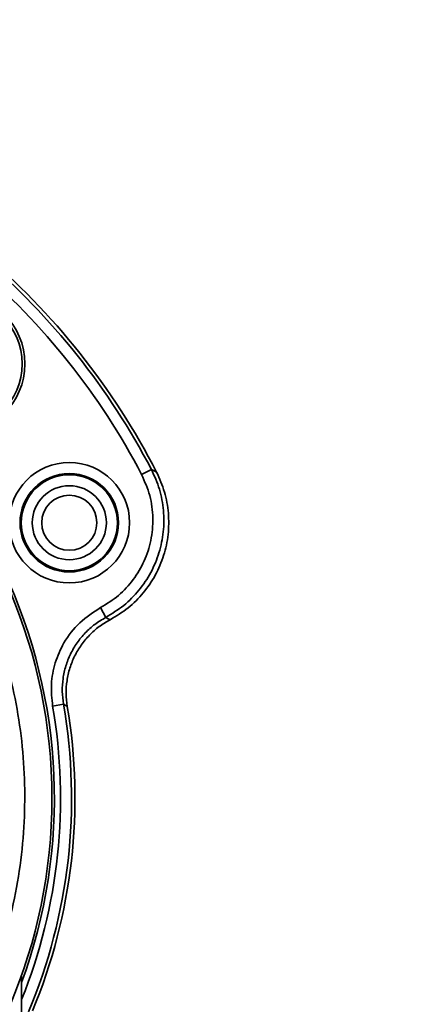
# Model space of a CAD drawing. Header units: millimetres. Extents: x 7 to 353, y 110 to 285.
# Tile 7 of 30: x 124.91 to 126.51, y 160.98 to 164.98. Entities that reach past the tile are written whole.
import ezdxf

# ---------------------------------------------------------------- set-up
doc = ezdxf.new("R2010")
doc.units = ezdxf.units.MM
doc.linetypes.add('CENTERX2', pattern=[20.32, 12.7, -2.54, 2.54, -2.54])
doc.layers.add('10', color=7, linetype='Continuous')

msp = doc.modelspace()

# ---------------------------------------------------------------- linework, layer by layer
at = {"color": 7, "linetype": 'Continuous', "lineweight": 35}
for p, q in [((125.449051, 163.149287), (125.40941, 163.12864)), ((125.264073, 162.549032), (125.242945, 162.588404)), ((125.092336, 162.196519), (125.048294, 162.188899)), ((124.922332, 159.377659), (124.922332, 161.096955))]:
    msp.add_line(p, q, dxfattribs=at)
at = {"color": 7, "linetype": 'Continuous', "lineweight": 35, "flags": 128}
for points in [[(125.449051, 163.149287), (125.460892, 163.14314), (125.470166, 163.138307)], [(125.264073, 162.549032), (125.273851, 162.543685), (125.281515, 162.539484)], [(125.107754, 162.187715), (125.099127, 162.192645), (125.092336, 162.196519)]]:
    msp.add_lwpolyline(points, dxfattribs=at)
at = {"color": 7, "linetype": 'Continuous', "lineweight": 35}
for centre, radius in [((122.887449, 161.815047), 2.157871), ((124.650472, 163.578071), 0.285107), ((124.650472, 163.578071), 0.273927), ((125.115997, 162.933115), 0.24444), ((125.115997, 162.933115), 0.199745), ((125.115997, 162.933115), 0.194951), ((125.115997, 162.933115), 0.150255), ((125.115997, 162.933115), 0.111807)]:
    msp.add_circle(centre, radius, dxfattribs=at)
for radius, start, end in [(2.901973, 27.128424, 49.871576), (2.888252, 27.513279, 49.486721), (2.843557, 27.513279, 49.486721), (2.168113, 339.809573, 70.588523), (2.237643, 337.184317, 9.815683), (2.192948, 338.113125, 9.815683), (2.251363, 337.471981, 9.528019)]:
    msp.add_arc((122.887449, 161.815047), radius, start, end, dxfattribs=at)
for points, knots in [([(124.017345, 163.528673), (124.077574, 163.486055), (124.198755, 163.400305), (124.349054, 163.259318), (124.475149, 163.117942), (124.579613, 162.978391), (124.672437, 162.829445), (124.752006, 162.673303), (124.817257, 162.51269), (124.868844, 162.347399), (124.906474, 162.176988), (124.929568, 162.0029), (124.937612, 161.827876), (124.930734, 161.65145), (124.908334, 161.474524), (124.870508, 161.299916), (124.81799, 161.130497), (124.751009, 160.965682), (124.668856, 160.80544), (124.574362, 160.655448), (124.470171, 160.517702), (124.356938, 160.391346), (124.232661, 160.272635), (124.140768, 160.202004), (124.094822, 160.166688)], [0, 0, 0, 0, 0.0553093, 0.11128353, 0.15486558, 0.19844848, 0.24329866, 0.28814963, 0.33185721, 0.37556528, 0.42048483, 0.46540466, 0.51007516, 0.55474565, 0.60069525, 0.64664451, 0.69141963, 0.73619419, 0.78230088, 0.82840667, 0.87071021, 0.91301301, 0.95650694, 1, 1, 1, 1]), ([(125.449051, 163.149287), (125.460987, 163.122833), (125.484894, 163.069851), (125.500398, 162.983591), (125.500089, 162.896248), (125.482596, 162.810656), (125.44894, 162.7299), (125.400172, 162.657522), (125.338681, 162.594694), (125.288987, 162.56428), (125.264073, 162.549032)], [0, 0, 0, 0, 0.12481468, 0.24997376, 0.37450328, 0.4997638, 0.62434017, 0.74945039, 0.87438948, 1, 1, 1, 1]), ([(125.242945, 162.588404), (125.267972, 162.603952), (125.317844, 162.634935), (125.377614, 162.700575), (125.422481, 162.776319), (125.45016, 162.861662), (125.458141, 162.952203), (125.446464, 163.044364), (125.421749, 163.100577), (125.40941, 163.12864)], [0, 0, 0, 0, 0.14072753, 0.28043284, 0.4206522, 0.56033977, 0.7067913, 0.85362213, 1, 1, 1, 1]), ([(125.281515, 162.539484), (125.306508, 162.554575), (125.356358, 162.584676), (125.418198, 162.647096), (125.467384, 162.719131), (125.501524, 162.799632), (125.519545, 162.885065), (125.52041, 162.972359), (125.50547, 163.058674), (125.481923, 163.111787), (125.470166, 163.138307)], [0, 0, 0, 0, 0.125618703, 0.250550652, 0.37566001, 0.500229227, 0.625486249, 0.750015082, 0.875176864, 1, 1, 1, 1]), ([(125.048294, 162.188899), (125.04523, 162.218277), (125.039091, 162.277121), (125.055996, 162.365155), (125.09357, 162.451301), (125.154735, 162.531554), (125.213479, 162.569413), (125.242945, 162.588404)], [0, 0, 0, 0, 0.18636242, 0.37328267, 0.55985344, 0.77921743, 1, 1, 1, 1]), ([(125.264073, 162.549032), (125.249016, 162.540053), (125.218893, 162.522091), (125.179854, 162.486717), (125.146466, 162.446194), (125.119957, 162.400961), (125.100705, 162.352088), (125.089463, 162.30092), (125.085736, 162.248454), (125.090134, 162.213842), (125.092336, 162.196519)], [0, 0, 0, 0, 0.12542789, 0.25093126, 0.3753601, 0.50067639, 0.62519066, 0.75036457, 0.87505551, 1, 1, 1, 1]), ([(125.107754, 162.187715), (125.105641, 162.20506), (125.101419, 162.239714), (125.105426, 162.292192), (125.11695, 162.34333), (125.13648, 162.39213), (125.163255, 162.437247), (125.196891, 162.477609), (125.236153, 162.512786), (125.266398, 162.530586), (125.281515, 162.539484)], [0, 0, 0, 0, 0.12493606, 0.2496251, 0.37479739, 0.49931694, 0.62463564, 0.74907011, 0.87457673, 1, 1, 1, 1])]:
    msp.add_open_spline(points, degree=3, knots=knots, dxfattribs=at)
at = {"layer": '10', "linetype": 'CENTERX2'}
for radius in [39.669052, 10.062612]:
    msp.add_circle((122.887449, 161.815047), radius, dxfattribs=at)

doc.saveas('drawing.dxf')
